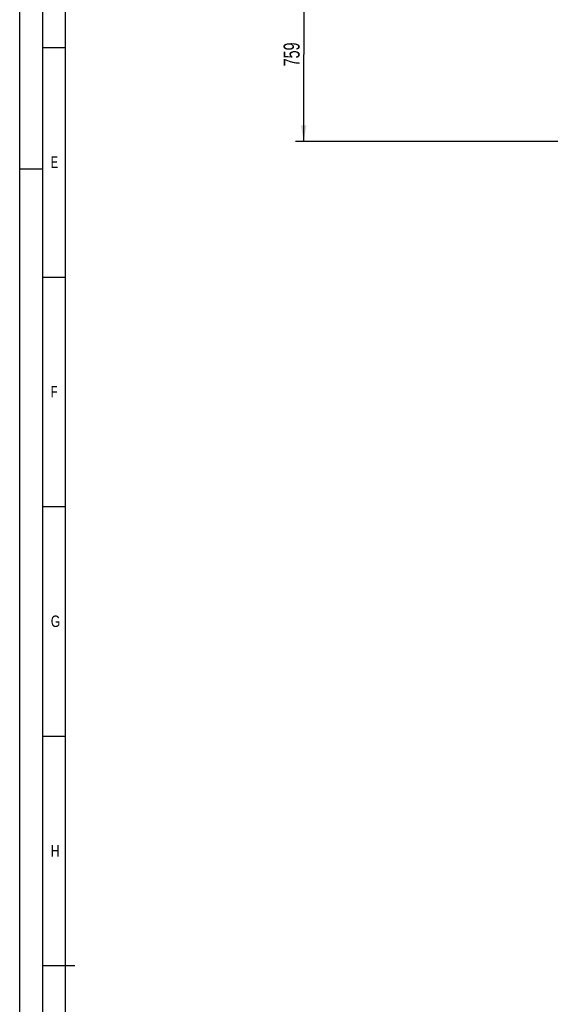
# Model space of a CAD drawing. Header units: millimetres. Extents: x 0 to 1189, y 0 to 841.
# Tile 26 of 106: x 0 to 116, y 412 to 627. Entities that reach past the tile are written whole.
import ezdxf
from ezdxf.enums import TextEntityAlignment as Align

# ---------------------------------------------------------------- set-up
doc = ezdxf.new("R2010")
doc.units = ezdxf.units.MM
doc.header["$LTSCALE"] = 65.395
doc.layers.get('0').update_dxf_attribs({"linetype": 'CONTINUOUS'})
doc.styles.get("Standard").update_dxf_attribs({"font": 'txt', "width": 0.6})
doc.styles.add('TEXTSTYLE_2', font='txt')
doc.dimstyles.new('DIMSTYLE_4', dxfattribs={"dimtxt": 3.5, "dimasz": 3.5, "dimexe": 1.8, "dimexo": 0, "dimgap": 0.875, "dimtad": 1, "dimlfac": 20, "dimdsep": 46, "dimtxsty": 'Standard', "dimblk": '_FILLED', "dimblk1": '_FILLED', "dimblk2": '_FILLED', "dimcen": 0.09, "dimadec": 0, "dimazin": 0, "dimtp": 0.8, "dimtm": 0.8, "dimtfac": 1, "dimtofl": 0, "dimtmove": 0, "dimatfit": 3, "dimldrblk": '_FILLED', "dimfxl": 1, "dimtolj": 1, "dimarcsym": 0})

# ---------------------------------------------------------------- blocks, each defined once
blk = doc.blocks.new('_FILLED')
at = {"color": 0, "linetype": 'ByBlock'}
blk.add_solid([(0, 0), (-1, 0.167), (-1, -0.167)], dxfattribs=at)
blk = doc.blocks.new('*D4')
at = {"color": 2, "linetype": 'Continuous'}
for p, q in [((98.12, 637.95), (60.02, 637.95)), ((61.82, 637.95), (61.82, 618.98)), ((61.82, 600), (61.82, 618.98)), ((131.93, 600), (60.02, 600))]:
    blk.add_line(p, q, dxfattribs=at)
at = {"color": 2, "linetype": 'Continuous', "xscale": 3.5, "yscale": 3.5, "zscale": 3.5}
for p, rotation in [((61.82, 637.95), 90), ((61.82, 600), 270)]:
    blk.add_blockref('_FILLED', p, dxfattribs=dict(at, rotation=rotation))
at = {"color": 2, "linetype": 'Continuous', "width": 0.666667}
blk.add_text('759', height=3.5, rotation=90, dxfattribs=at).set_placement((60.94, 618.98), align=Align.CENTER)

msp = doc.modelspace()

# ---------------------------------------------------------------- linework, layer by layer
at = {"color": 5, "linetype": 'Continuous'}
for p, q in [((0, 0), (0, 841)), ((10, 10), (10, 831)), ((5, 620.5), (10, 620.5)), ((5, 594), (0, 594)), ((5, 570.5), (10, 570.5)), ((5, 520.5), (10, 520.5)), ((5, 470.5), (10, 470.5))]:
    msp.add_line(p, q, dxfattribs=at)
at = {"color": 6, "linetype": 'Continuous'}
for p, q in [((5, 5), (5, 836)), ((12, 420.5), (5, 420.5))]:
    msp.add_line(p, q, dxfattribs=at)

# ---------------------------------------------------------------- texts
at = {"color": 5, "linetype": 'Continuous', "style": 'TEXTSTYLE_2'}
for s, width, p in [('E', 0.714286, (6.77091, 594.271)), ('F', 0.714286, (6.77091, 544.271)), ('G', 0.785714, (6.77091, 494.271)), ('H', 0.785714, (6.77091, 444.271))]:
    msp.add_text(s, height=2.50001, dxfattribs=dict(at, width=width)).set_placement(p)

# ---------------------------------------------------------------- dimensions: what is measured, and where the dimension line sits
at = {"color": 2, "linetype": 'Continuous'}
dim = msp.add_linear_dim(base=(61.81746, 637.95), p1=(131.92675, 600), p2=(98.12114, 637.95), angle=90, dimstyle='DIMSTYLE_4', dxfattribs=at)
dim.commit()
dim.dimension.update_dxf_attribs({"geometry": '*D4', "text_midpoint": (61.81746, 618.64167), "dimtype": 160})

doc.saveas('drawing.dxf')
